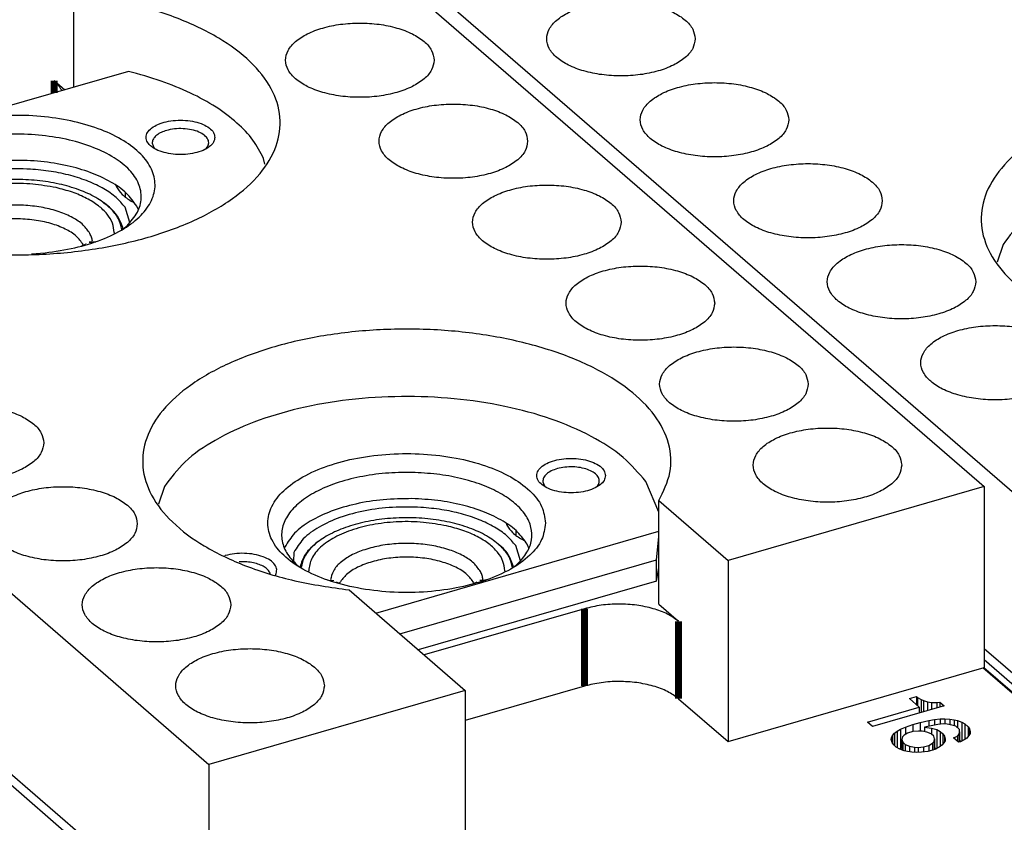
# Model space of a CAD drawing. Header units: inches. Extents: x -28 to 813, y -36 to 558.
# Tile 10 of 93: x 222 to 257, y 281 to 310. Entities that reach past the tile are written whole.
import ezdxf

# ---------------------------------------------------------------- set-up
doc = ezdxf.new("R2010")
doc.units = ezdxf.units.IN

# ---------------------------------------------------------------- blocks, each defined once
blk = doc.blocks.new('N2605-21206_body__14', base_point=(160.35, 255.495))
at = {"color": 7, "linetype": 'Continuous'}
for p, q in [((232.853, 272.649), (165.053, 331.366)), ((262.861, 281.528), (256.686, 286.876)), ((263.078, 281.374), (256.715, 286.884)), ((254.016, 285.762), (254.276, 285.837)), ((254.372, 285.454), (254.016, 285.762)), ((254.276, 285.837), (254.313, 285.805)), ((254.276, 285.837), (254.276, 285.537)), ((254.313, 285.805), (254.439, 285.733)), ((254.313, 285.805), (254.313, 285.505)), ((254.439, 285.733), (254.528, 285.694)), ((254.439, 285.733), (254.439, 285.257)), ((254.528, 285.694), (254.668, 285.648)), ((254.528, 285.694), (254.528, 285.282)), ((254.668, 285.648), (254.822, 285.627)), ((254.668, 285.648), (254.668, 285.323)), ((252.489, 284.91), (254.372, 285.454)), ((255.274, 285.498), (252.676, 284.748)), ((254.372, 285.454), (254.372, 285.237)), ((254.822, 285.627), (255.008, 285.616)), ((254.822, 285.627), (254.822, 285.367)), ((255.008, 285.616), (255.124, 285.628)), ((255.008, 285.616), (255.008, 285.421)), ((255.124, 285.628), (255.274, 285.498)), ((255.124, 285.628), (255.124, 285.454)), ((254.405, 284.9), (254.716, 284.969)), ((254.716, 284.969), (254.93, 285.009)), ((254.716, 284.969), (254.716, 284.76)), ((254.93, 285.009), (255.129, 285.023)), ((254.93, 285.009), (254.93, 284.803)), ((255.129, 285.023), (255.297, 285.028)), ((255.129, 285.023), (255.129, 284.833)), ((255.297, 285.028), (255.483, 285.017)), ((255.297, 285.028), (255.297, 284.84)), ((255.483, 285.017), (255.483, 284.817)), ((255.483, 285.017), (255.637, 284.996)), ((255.637, 284.996), (255.637, 284.775)), ((255.637, 284.996), (255.758, 284.966)), ((255.758, 284.966), (255.758, 284.704)), ((255.758, 284.966), (255.917, 284.904)), ((252.676, 284.748), (252.489, 284.91)), ((253.478, 284.503), (253.571, 284.573)), ((253.571, 284.573), (253.696, 284.652)), ((253.571, 284.573), (253.571, 283.983)), ((253.696, 284.652), (253.872, 284.725)), ((253.696, 284.652), (253.696, 283.96)), ((253.872, 284.725), (254.145, 284.825)), ((253.872, 284.725), (253.872, 284.46)), ((254.145, 284.825), (254.405, 284.9)), ((254.145, 284.825), (254.145, 284.565)), ((254.343, 284.579), (254.145, 284.565)), ((254.478, 284.575), (254.343, 284.579)), ((254.405, 284.9), (254.405, 284.577)), ((254.65, 284.538), (254.478, 284.575)), ((255.052, 284.827), (254.56, 284.729)), ((254.56, 284.729), (254.56, 284.557)), ((254.56, 284.729), (254.816, 284.694)), ((254.816, 284.694), (255.007, 284.641)), ((254.816, 284.694), (254.816, 284.469)), ((255.007, 284.641), (255.007, 283.949)), ((255.007, 284.641), (255.134, 284.57)), ((255.252, 284.842), (255.052, 284.827)), ((255.134, 284.57), (255.227, 284.488)), ((255.134, 284.57), (255.134, 284.022)), ((255.387, 284.838), (255.252, 284.842)), ((255.559, 284.801), (255.387, 284.838)), ((255.699, 284.755), (255.559, 284.801)), ((255.831, 284.641), (255.699, 284.755)), ((255.841, 284.557), (255.831, 284.641)), ((255.917, 284.904), (255.917, 284.218)), ((255.917, 284.904), (256.024, 284.848)), ((256.024, 284.848), (256.024, 284.27)), ((256.024, 284.848), (256.155, 284.735)), ((256.155, 284.735), (256.155, 284.391)), ((256.155, 284.735), (256.198, 284.66)), ((256.198, 284.66), (256.198, 284.455)), ((256.198, 284.66), (256.227, 284.56)), ((253.355, 284.273), (253.363, 284.34)), ((253.383, 284.173), (253.355, 284.273)), ((253.363, 284.34), (253.405, 284.417)), ((253.363, 284.34), (253.363, 284.242)), ((253.405, 284.417), (253.478, 284.503)), ((253.405, 284.417), (253.405, 284.141)), ((253.478, 284.503), (253.478, 284.053)), ((253.763, 284.369), (253.741, 284.276)), ((253.741, 284.276), (253.741, 283.899)), ((253.741, 284.276), (253.77, 284.176)), ((253.823, 284.429), (253.763, 284.369)), ((253.948, 284.509), (253.823, 284.429)), ((254.145, 284.565), (253.948, 284.509)), ((254.809, 284.476), (254.65, 284.538)), ((254.903, 284.395), (254.809, 284.476)), ((254.931, 284.295), (254.903, 284.395)), ((254.909, 284.202), (254.931, 284.295)), ((254.931, 284.295), (254.931, 283.905)), ((255.227, 284.488), (255.289, 284.398)), ((255.227, 284.488), (255.227, 284.106)), ((255.309, 284.23), (255.267, 284.154)), ((255.289, 284.398), (255.317, 284.298)), ((255.289, 284.398), (255.289, 284.193)), ((255.317, 284.298), (255.309, 284.23)), ((255.615, 284.34), (255.758, 284.403)), ((255.802, 284.178), (255.615, 284.34)), ((255.758, 284.403), (255.818, 284.464)), ((255.758, 284.403), (255.758, 284.216)), ((255.818, 284.464), (255.841, 284.557)), ((255.818, 284.464), (255.818, 284.183)), ((255.841, 284.557), (255.841, 284.189)), ((255.841, 284.241), (255.908, 284.215)), ((256.011, 284.26), (255.867, 284.197)), ((256.103, 284.33), (256.011, 284.26)), ((256.177, 284.416), (256.103, 284.33)), ((256.218, 284.493), (256.177, 284.416)), ((256.227, 284.56), (256.218, 284.493)), ((253.445, 284.082), (253.383, 284.173)), ((253.539, 284.001), (253.445, 284.082)), ((253.665, 283.929), (253.539, 284.001)), ((253.656, 283.934), (253.696, 283.96)), ((253.823, 283.867), (253.665, 283.929)), ((253.696, 283.96), (253.741, 283.978)), ((253.77, 284.176), (253.863, 284.095)), ((253.77, 284.176), (253.77, 283.888)), ((253.945, 283.837), (253.823, 283.867)), ((253.863, 284.095), (254.022, 284.032)), ((253.863, 284.095), (253.863, 283.857)), ((254.022, 284.032), (254.194, 283.995)), ((254.022, 284.032), (254.022, 283.826)), ((254.194, 283.995), (254.329, 283.991)), ((254.194, 283.995), (254.194, 283.81)), ((254.329, 283.991), (254.529, 284.005)), ((254.329, 283.991), (254.329, 283.806)), ((254.529, 284.005), (254.724, 284.062)), ((254.529, 284.005), (254.529, 283.818)), ((254.944, 283.909), (254.684, 283.834)), ((254.724, 284.062), (254.849, 284.141)), ((254.724, 284.062), (254.724, 283.845)), ((254.849, 284.141), (254.909, 284.202)), ((254.849, 284.141), (254.849, 283.881)), ((254.909, 284.202), (254.909, 283.898)), ((254.931, 283.97), (255.007, 283.949)), ((255.101, 283.997), (254.944, 283.909)), ((255.007, 283.949), (255.011, 283.946)), ((255.194, 284.067), (255.101, 283.997)), ((255.267, 284.154), (255.194, 284.067)), ((255.867, 284.197), (255.802, 284.178)), ((254.098, 283.816), (253.945, 283.837)), ((254.284, 283.805), (254.098, 283.816)), ((254.452, 283.81), (254.284, 283.805)), ((254.684, 283.834), (254.452, 283.81))]:
    blk.add_line(p, q, dxfattribs=at)
blk = doc.blocks.new('N2605-21206__15', base_point=(160.35, 255.495))
blk.add_blockref('N2605-21206_body__14', (160.35, 255.495))
blk = doc.blocks.new('N2605-23205_2__18', base_point=(226.715, 287.533))
at = {"color": 7, "linetype": 'Continuous'}
for p, q in [((244.902, 292.545), (244.429, 293.658)), ((226.933, 293.475), (226.715, 292.832)), ((240.778, 293.469), (240.803, 293.446)), ((242.63, 293.446), (242.664, 293.481)), ((234.611, 288.875), (244.902, 291.846)), ((239.716, 291.693), (239.716, 291.862)), ((240.183, 291.23), (240.123, 291.372)), ((244.825, 290.813), (244.902, 291.64)), ((231.311, 291.279), (231.298, 291.242)), ((229.14, 290.962), (229.111, 290.952)), ((229.678, 290.736), (229.646, 290.734)), ((235.486, 288.117), (244.825, 290.813)), ((239.637, 290.547), (239.773, 290.658)), ((244.825, 290.034), (244.825, 290.813)), ((230.776, 290.301), (230.77, 290.325)), ((231.8, 290.575), (231.821, 290.559)), ((244.825, 290.034), (244.902, 290.518)), ((230.968, 290.255), (230.978, 290.27)), ((244.825, 290.034), (236.161, 287.533))]:
    blk.add_line(p, q, dxfattribs=at)
for points, knots in [([(244.429, 293.658), (244.169, 293.963), (243.606, 294.622), (242.403, 295.358), (240.954, 295.978), (239.275, 296.428), (237.449, 296.699), (235.55, 296.777), (233.658, 296.66), (231.857, 296.351), (230.216, 295.867), (228.818, 295.218), (227.675, 294.456), (227.167, 293.785), (226.933, 293.475)], [0, 0, 0, 0, 1.194878, 2.587326, 4.173075, 5.921003, 7.783096, 9.701362, 11.613324, 13.456998, 15.175919, 16.724827, 18.077038, 19.235243, 19.235243, 19.235243, 19.235243]), ([(240.79, 292.145), (240.758, 292.354), (240.689, 292.801), (240.196, 293.379), (239.495, 293.871), (238.58, 294.262), (237.511, 294.536), (236.342, 294.677), (235.139, 294.677), (233.97, 294.536), (232.9, 294.262), (231.987, 293.871), (231.279, 293.379), (230.809, 292.801), (230.635, 292.145), (230.809, 291.49), (231.279, 290.912), (231.987, 290.42), (232.9, 290.029), (233.97, 289.755), (235.139, 289.614), (236.342, 289.614), (237.511, 289.755), (238.58, 290.029), (239.495, 290.42), (240.196, 290.912), (240.689, 291.49), (240.758, 291.937), (240.79, 292.145)], [0, 0, 0, 0, 0.621835, 1.33619, 2.190142, 3.186793, 4.301265, 5.492251, 6.709672, 7.900659, 9.01513, 10.011781, 10.865732, 11.580088, 12.201923, 12.823758, 13.538113, 14.392065, 15.388716, 16.503187, 17.694174, 18.911595, 20.102581, 21.217053, 22.213704, 23.067656, 23.782011, 24.403846, 24.403846, 24.403846, 24.403846]), ([(242.966, 293.87), (242.954, 293.932), (242.929, 294.066), (242.759, 294.228), (242.525, 294.358), (242.227, 294.45), (241.891, 294.498), (241.541, 294.498), (241.205, 294.45), (240.908, 294.358), (240.671, 294.228), (240.509, 294.066), (240.446, 293.87), (240.509, 293.675), (240.671, 293.513), (240.908, 293.383), (241.205, 293.291), (241.541, 293.243), (241.891, 293.243), (242.227, 293.291), (242.525, 293.383), (242.759, 293.513), (242.929, 293.675), (242.954, 293.809), (242.966, 293.87)], [0, 0, 0, 0, 0.183218, 0.402375, 0.671372, 0.985752, 1.330787, 1.686574, 2.031608, 2.345988, 2.614985, 2.834142, 3.01736, 3.200578, 3.419735, 3.688733, 4.003113, 4.348147, 4.703934, 5.048969, 5.363348, 5.632346, 5.851502, 6.034721, 6.034721, 6.034721, 6.034721]), ([(235.931, 293.985), (235.608, 293.982), (234.97, 293.976), (234.045, 293.841), (233.195, 293.619), (232.456, 293.311), (231.859, 292.932), (231.429, 292.493), (231.189, 291.999), (231.178, 291.477), (231.393, 290.974), (231.658, 290.714), (231.8, 290.575)], [0, 0, 0, 0, 0.968628, 1.910883, 2.796086, 3.598712, 4.302113, 4.903897, 5.423674, 5.908834, 6.422678, 7.015115, 7.015115, 7.015115, 7.015115]), ([(239.773, 290.658), (239.896, 290.793), (240.128, 291.045), (240.306, 291.52), (240.286, 292.007), (240.064, 292.47), (239.673, 292.887), (239.13, 293.252), (238.458, 293.556), (237.68, 293.786), (236.826, 293.941), (236.233, 293.97), (235.931, 293.985)], [0, 0, 0, 0, 0.543236, 1.021361, 1.478306, 1.967031, 2.527359, 3.177099, 3.916135, 4.732358, 5.605942, 6.512305, 6.512305, 6.512305, 6.512305]), ([(242.664, 293.481), (242.694, 293.525), (242.751, 293.611), (242.736, 293.776), (242.634, 293.918), (242.467, 294.034), (242.245, 294.122), (241.985, 294.177), (241.704, 294.195), (241.424, 294.174), (241.166, 294.116), (240.948, 294.025), (240.786, 293.907), (240.69, 293.763), (240.685, 293.597), (240.746, 293.513), (240.778, 293.469)], [0, 0, 0, 0, 0.156488, 0.30067, 0.464016, 0.664878, 0.90478, 1.17493, 1.461039, 1.746411, 2.014459, 2.251229, 2.448595, 2.609285, 2.753248, 2.912127, 2.912127, 2.912127, 2.912127]), ([(235.931, 293.033), (235.583, 293.029), (234.897, 293.021), (233.909, 292.862), (233.012, 292.606), (232.26, 292.251), (231.658, 291.828), (231.42, 291.452), (231.311, 291.279)], [0, 0, 0, 0, 1.043825, 2.054074, 2.992888, 3.830096, 4.549039, 5.155373, 5.155373, 5.155373, 5.155373]), ([(240.123, 291.372), (240.013, 291.526), (239.776, 291.861), (239.226, 292.244), (238.548, 292.572), (237.746, 292.819), (236.862, 292.986), (236.245, 293.017), (235.931, 293.033)], [0, 0, 0, 0, 0.564052, 1.222845, 1.979546, 2.822135, 3.728964, 4.672527, 4.672527, 4.672527, 4.672527]), ([(230.978, 290.27), (230.997, 290.33), (231.037, 290.454), (230.945, 290.652), (230.764, 290.81), (230.506, 290.934), (230.19, 291.018), (229.84, 291.052), (229.482, 291.041), (229.252, 290.988), (229.14, 290.962)], [0, 0, 0, 0, 0.184566, 0.376526, 0.610817, 0.897532, 1.228771, 1.586961, 1.949973, 2.294935, 2.294935, 2.294935, 2.294935]), ([(230.77, 290.325), (230.747, 290.366), (230.695, 290.457), (230.554, 290.559), (230.376, 290.644), (230.161, 290.703), (229.924, 290.738), (229.761, 290.737), (229.678, 290.736)], [0, 0, 0, 0, 0.14145, 0.310645, 0.509644, 0.734093, 0.975857, 1.224737, 1.224737, 1.224737, 1.224737])]:
    blk.add_open_spline(points, degree=3, knots=knots, dxfattribs=at)
blk = doc.blocks.new('N2605-23205__24', base_point=(212.753, 301.921))
at = {"color": 7, "linetype": 'Continuous'}
for p, q in [((225.622, 308.566), (212.753, 304.851)), ((226.55, 305.802), (226.601, 305.744)), ((230.583, 305.191), (230.539, 305.399)), ((225.516, 303.99), (225.516, 304.159)), ((217.111, 303.577), (217.098, 303.539)), ((225.983, 303.528), (225.923, 303.669)), ((215.02, 303.281), (214.912, 303.249)), ((215.552, 303.036), (215.446, 303.031)), ((217.6, 302.873), (217.621, 302.857)), ((225.437, 302.844), (225.573, 302.956)), ((216.577, 302.598), (216.553, 302.659)), ((216.767, 302.553), (216.797, 302.612)), ((220.698, 301.953), (221.311, 301.921)), ((222.102, 301.937), (222.59, 301.973))]:
    blk.add_line(p, q, dxfattribs=at)
for points, knots in [([(230.539, 305.399), (230.42, 305.627), (230.167, 306.108), (229.558, 306.729), (228.791, 307.304), (227.859, 307.809), (226.791, 308.246), (226.02, 308.457), (225.622, 308.566)], [0, 0, 0, 0, 0.768013, 1.623023, 2.578863, 3.637746, 4.79327, 6.032806, 6.032806, 6.032806, 6.032806]), ([(222.59, 301.973), (222.954, 302.024), (223.655, 302.122), (224.625, 302.418), (225.445, 302.808), (226.076, 303.285), (226.49, 303.835), (226.639, 304.447), (226.485, 305.059), (226.069, 305.608), (225.435, 306.084), (224.613, 306.474), (223.64, 306.763), (222.564, 306.937), (221.436, 306.989), (220.313, 306.914), (219.252, 306.718), (218.304, 306.409), (217.514, 306.002), (216.918, 305.513), (216.545, 304.95), (216.447, 304.332), (216.649, 303.728), (217.105, 303.191), (217.773, 302.729), (218.624, 302.357), (219.617, 302.08), (220.33, 301.997), (220.698, 301.953)], [0, 0, 0, 0, 1.1006, 2.121236, 3.03057, 3.811896, 4.472465, 5.055437, 5.639016, 6.301082, 7.084231, 7.995292, 9.017298, 10.118754, 11.259774, 12.396727, 13.486357, 14.489949, 15.378154, 16.137573, 16.780748, 17.357686, 17.949854, 18.630645, 19.435887, 20.367526, 21.405577, 22.516741, 22.516741, 22.516741, 22.516741]), ([(228.766, 306.168), (228.754, 306.229), (228.729, 306.364), (228.559, 306.526), (228.325, 306.655), (228.027, 306.747), (227.691, 306.795), (227.341, 306.795), (227.005, 306.747), (226.708, 306.655), (226.471, 306.526), (226.309, 306.364), (226.246, 306.168), (226.309, 305.972), (226.471, 305.81), (226.708, 305.681), (227.005, 305.589), (227.341, 305.541), (227.691, 305.541), (228.027, 305.589), (228.325, 305.681), (228.559, 305.81), (228.729, 305.972), (228.754, 306.107), (228.766, 306.168)], [0, 0, 0, 0, 0.183218, 0.402375, 0.671372, 0.985752, 1.330787, 1.686574, 2.031608, 2.345988, 2.614985, 2.834142, 3.01736, 3.200578, 3.419735, 3.688733, 4.003113, 4.348147, 4.703934, 5.048969, 5.363348, 5.632346, 5.851502, 6.034721, 6.034721, 6.034721, 6.034721]), ([(227.07, 306.434), (226.999, 306.415), (226.866, 306.377), (226.694, 306.288), (226.567, 306.18), (226.493, 306.055), (226.484, 305.917), (226.528, 305.841), (226.55, 305.802)], [0, 0, 0, 0, 0.219918, 0.4131467, 0.5763633, 0.713327, 0.8379398, 0.970977, 0.970977, 0.970977, 0.970977]), ([(228.433, 305.744), (228.472, 305.792), (228.546, 305.881), (228.543, 306.068), (228.427, 306.225), (228.235, 306.349), (227.982, 306.439), (227.687, 306.486), (227.375, 306.491), (227.17, 306.453), (227.07, 306.434)], [0, 0, 0, 0, 0.178953, 0.337452, 0.517147, 0.742653, 1.014459, 1.319036, 1.636002, 1.942763, 1.942763, 1.942763, 1.942763]), ([(225.573, 302.956), (225.712, 303.109), (225.973, 303.397), (226.133, 303.959), (226.019, 304.521), (225.654, 305.029), (225.086, 305.467), (224.343, 305.827), (223.458, 306.095), (222.476, 306.256), (221.446, 306.304), (220.421, 306.235), (219.453, 306.054), (218.591, 305.768), (217.878, 305.393), (217.345, 304.942), (217.021, 304.422), (216.957, 303.855), (217.166, 303.302), (217.448, 303.023), (217.6, 302.873)], [0, 0, 0, 0, 0.615521, 1.152741, 1.682605, 2.280064, 2.988101, 3.814975, 4.745634, 5.750865, 6.793312, 7.831991, 8.826274, 9.739922, 10.54578, 11.232235, 11.81306, 12.338168, 12.885176, 13.519916, 13.519916, 13.519916, 13.519916]), ([(225.923, 303.669), (225.806, 303.831), (225.553, 304.184), (224.961, 304.58), (224.233, 304.915), (223.374, 305.159), (222.431, 305.307), (221.446, 305.35), (220.466, 305.287), (219.536, 305.119), (218.698, 304.858), (217.997, 304.509), (217.437, 304.099), (217.213, 303.741), (217.111, 303.577)], [0, 0, 0, 0, 0.594417, 1.293857, 2.100462, 2.998677, 3.962022, 4.957641, 5.949823, 6.903157, 7.785709, 8.572677, 9.251268, 9.828008, 9.828008, 9.828008, 9.828008]), ([(216.797, 302.612), (216.807, 302.67), (216.828, 302.79), (216.727, 302.969), (216.552, 303.114), (216.307, 303.23), (216.012, 303.31), (215.685, 303.347), (215.348, 303.344), (215.128, 303.301), (215.02, 303.281)], [0, 0, 0, 0, 0.170986, 0.355639, 0.579925, 0.850315, 1.159896, 1.494316, 1.835513, 2.164508, 2.164508, 2.164508, 2.164508]), ([(216.553, 302.659), (216.527, 302.695), (216.471, 302.775), (216.339, 302.864), (216.177, 302.94), (215.985, 302.995), (215.773, 303.03), (215.627, 303.034), (215.552, 303.036)], [0, 0, 0, 0, 0.133002, 0.289433, 0.469894, 0.671003, 0.886913, 1.11033, 1.11033, 1.11033, 1.11033])]:
    blk.add_open_spline(points, degree=3, knots=knots, dxfattribs=at)
blk = doc.blocks.new('N2605-44106__25', base_point=(200.551, 276.791))
at = {"color": 7, "linetype": 'Continuous'}
for p, q in [((228.729, 317.719), (256.729, 293.47)), ((223.637, 307.993), (223.637, 311.379)), ((222.92, 308.233), (223.307, 307.897)), ((223.2, 307.866), (223.196, 307.878)), ((200.551, 307.622), (228.551, 283.373)), ((225.156, 304.438), (225.184, 304.37)), ((224.748, 303.777), (224.717, 303.797)), ((225.674, 303.07), (225.502, 303.625)), ((225.724, 303.854), (225.833, 303.798)), ((225.423, 302.835), (225.414, 302.893)), ((200.551, 301.04), (228.551, 276.791)), ((256.729, 293.47), (247.42, 290.783)), ((256.729, 293.47), (256.729, 286.888)), ((244.902, 292.963), (247.42, 290.783)), ((244.902, 289.196), (244.902, 292.963)), ((239.356, 292.14), (239.384, 292.072)), ((232.539, 291.482), (232.489, 291.447)), ((238.948, 291.48), (238.917, 291.5)), ((239.924, 291.557), (240.033, 291.5)), ((231.638, 291.079), (231.618, 290.758)), ((239.874, 290.772), (239.702, 291.328)), ((247.42, 290.783), (247.42, 284.201)), ((231.856, 290.542), (231.855, 290.539)), ((239.623, 290.538), (239.614, 290.595)), ((233.644, 289.713), (237.861, 286.06)), ((242.204, 289.032), (236.374, 287.349)), ((244.902, 289.196), (245.62, 288.574)), ((247.42, 284.201), (256.729, 286.888)), ((237.861, 286.06), (228.551, 283.373)), ((242.204, 286.217), (237.861, 284.963)), ((237.861, 286.06), (237.861, 279.479)), ((245.62, 285.76), (247.42, 284.201)), ((228.551, 283.373), (228.551, 276.791))]:
    blk.add_line(p, q, dxfattribs=at)
at = {"color": 3, "linetype": 'Continuous', "const_width": 0.25}
for points in [[(222.92, 307.786), (222.92, 308.233)], [(242.204, 289.032), (242.204, 286.217)], [(245.62, 288.574), (245.62, 285.76)]]:
    blk.add_lwpolyline(points, dxfattribs=at)
at = {"color": 7, "linetype": 'Continuous'}
for points, knots in [([(212.379, 308.129), (212.212, 307.796), (211.885, 307.147), (211.959, 306.007), (212.509, 304.955), (213.478, 304.02), (214.804, 303.223), (216.433, 302.587), (218.294, 302.138), (220.305, 301.897), (222.372, 301.875), (224.401, 302.074), (226.299, 302.483), (227.98, 303.085), (229.37, 303.853), (230.411, 304.762), (231.053, 305.794), (231.214, 306.917), (230.854, 308.014), (230.048, 308.999), (228.864, 309.856), (227.352, 310.56), (225.578, 311.1), (224.299, 311.284), (223.637, 311.379)], [0, 0, 0, 0, 1.101153, 2.146265, 3.276588, 4.59339, 6.134789, 7.89074, 9.820504, 11.864503, 13.952631, 16.011009, 17.968283, 19.762231, 21.347634, 22.707244, 23.868164, 24.919255, 25.998678, 27.230556, 28.67831, 30.349337, 32.213818, 34.218788, 34.218788, 34.218788, 34.218788]), ([(236.735, 308.974), (236.715, 309.095), (236.67, 309.357), (236.361, 309.686), (235.928, 309.958), (235.368, 310.165), (234.725, 310.295), (234.035, 310.339), (233.346, 310.295), (232.702, 310.165), (232.144, 309.958), (231.706, 309.686), (231.412, 309.357), (231.3, 308.974), (231.412, 308.59), (231.706, 308.262), (232.144, 307.989), (232.702, 307.783), (233.346, 307.653), (234.035, 307.609), (234.725, 307.653), (235.368, 307.783), (235.928, 307.989), (236.361, 308.262), (236.67, 308.59), (236.715, 308.853), (236.735, 308.974)], [0, 0, 0, 0, 0.361315, 0.784122, 1.296258, 1.895189, 2.560197, 3.260521, 3.960845, 4.625852, 5.224784, 5.736919, 6.159727, 6.521042, 6.882357, 7.305164, 7.8173, 8.416231, 9.081239, 9.781563, 10.481886, 11.146894, 11.745825, 12.257961, 12.680769, 13.042084, 13.042084, 13.042084, 13.042084]), ([(223.196, 307.878), (223.162, 307.941), (223.09, 308.075), (222.978, 308.178), (222.92, 308.233)], [0, 0, 0, 0, 0.2137991, 0.4525039, 0.4525039, 0.4525039, 0.4525039]), ([(240.135, 306.029), (240.115, 306.15), (240.07, 306.413), (239.761, 306.741), (239.328, 307.014), (238.768, 307.22), (238.125, 307.35), (237.435, 307.394), (236.746, 307.35), (236.102, 307.22), (235.544, 307.014), (235.106, 306.741), (234.812, 306.413), (234.7, 306.029), (234.812, 305.646), (235.106, 305.317), (235.544, 305.045), (236.102, 304.838), (236.746, 304.708), (237.435, 304.664), (238.125, 304.708), (238.768, 304.838), (239.328, 305.045), (239.761, 305.317), (240.07, 305.646), (240.115, 305.908), (240.135, 306.029)], [0, 0, 0, 0, 0.361315, 0.784122, 1.296258, 1.895189, 2.560197, 3.260521, 3.960845, 4.625852, 5.224784, 5.736919, 6.159727, 6.521042, 6.882357, 7.305164, 7.8173, 8.416231, 9.081239, 9.781563, 10.481886, 11.146894, 11.745825, 12.257961, 12.680769, 13.042084, 13.042084, 13.042084, 13.042084]), ([(222.057, 305.012), (221.712, 305.021), (221.031, 305.038), (220.042, 304.91), (219.137, 304.677), (218.379, 304.336), (217.773, 303.923), (217.542, 303.548), (217.438, 303.377)], [0, 0, 0, 0, 1.032262, 2.041231, 2.982875, 3.821235, 4.535534, 5.131074, 5.131074, 5.131074, 5.131074]), ([(225.502, 303.625), (225.398, 303.748), (225.177, 304.011), (224.715, 304.318), (224.16, 304.585), (223.515, 304.793), (222.805, 304.945), (222.31, 304.989), (222.057, 305.012)], [0, 0, 0, 0, 0.478415, 1.026663, 1.645033, 2.325657, 3.055219, 3.816856, 3.816856, 3.816856, 3.816856]), ([(225.184, 304.37), (225.247, 304.273), (225.387, 304.06), (225.605, 303.927), (225.724, 303.854)], [0, 0, 0, 0, 0.3433662, 0.7547583, 0.7547583, 0.7547583, 0.7547583]), ([(243.535, 303.085), (243.515, 303.206), (243.47, 303.468), (243.161, 303.797), (242.728, 304.069), (242.168, 304.276), (241.525, 304.406), (240.835, 304.45), (240.146, 304.406), (239.502, 304.276), (238.944, 304.069), (238.506, 303.797), (238.212, 303.468), (238.1, 303.085), (238.212, 302.701), (238.506, 302.373), (238.944, 302.1), (239.502, 301.894), (240.146, 301.764), (240.835, 301.72), (241.525, 301.764), (242.168, 301.894), (242.728, 302.1), (243.161, 302.373), (243.47, 302.701), (243.515, 302.964), (243.535, 303.085)], [0, 0, 0, 0, 0.361315, 0.784122, 1.296258, 1.895189, 2.560197, 3.260521, 3.960845, 4.625852, 5.224784, 5.736919, 6.159727, 6.521042, 6.882357, 7.305164, 7.8173, 8.416231, 9.081239, 9.781563, 10.481886, 11.146894, 11.745825, 12.257961, 12.680769, 13.042084, 13.042084, 13.042084, 13.042084]), ([(225.414, 302.893), (225.351, 303.055), (225.212, 303.41), (224.911, 303.648), (224.748, 303.777)], [0, 0, 0, 0, 0.514337, 1.125356, 1.125356, 1.125356, 1.125356]), ([(246.935, 300.14), (246.915, 300.261), (246.87, 300.524), (246.561, 300.852), (246.128, 301.125), (245.568, 301.331), (244.925, 301.461), (244.235, 301.505), (243.546, 301.461), (242.902, 301.331), (242.344, 301.125), (241.906, 300.852), (241.612, 300.524), (241.5, 300.14), (241.612, 299.757), (241.906, 299.428), (242.344, 299.156), (242.902, 298.949), (243.546, 298.82), (244.235, 298.775), (244.925, 298.82), (245.568, 298.949), (246.128, 299.156), (246.561, 299.428), (246.87, 299.757), (246.915, 300.019), (246.935, 300.14)], [0, 0, 0, 0, 0.361315, 0.784122, 1.296258, 1.895189, 2.560197, 3.260521, 3.960845, 4.625852, 5.224784, 5.736919, 6.159727, 6.521042, 6.882357, 7.305164, 7.8173, 8.416231, 9.081239, 9.781563, 10.481886, 11.146894, 11.745825, 12.257961, 12.680769, 13.042084, 13.042084, 13.042084, 13.042084]), ([(244.902, 292.963), (245.069, 293.296), (245.395, 293.945), (245.322, 295.085), (244.772, 296.137), (243.803, 297.071), (242.477, 297.869), (240.848, 298.505), (238.986, 298.954), (236.976, 299.195), (234.908, 299.216), (232.879, 299.018), (230.982, 298.609), (229.301, 298.007), (227.911, 297.239), (226.869, 296.33), (226.227, 295.298), (226.067, 294.175), (226.427, 293.078), (227.233, 292.093), (228.417, 291.236), (229.929, 290.532), (231.703, 289.992), (232.981, 289.808), (233.644, 289.713)], [0, 0, 0, 0, 1.101153, 2.146265, 3.276588, 4.59339, 6.134789, 7.89074, 9.820504, 11.864503, 13.952631, 16.011009, 17.968283, 19.762231, 21.347634, 22.707244, 23.868164, 24.919255, 25.998678, 27.230556, 28.67831, 30.349337, 32.213818, 34.218788, 34.218788, 34.218788, 34.218788]), ([(250.335, 297.196), (250.315, 297.317), (250.27, 297.579), (249.961, 297.908), (249.528, 298.18), (248.968, 298.387), (248.325, 298.517), (247.635, 298.561), (246.946, 298.517), (246.302, 298.387), (245.744, 298.18), (245.306, 297.908), (245.012, 297.579), (244.9, 297.196), (245.012, 296.812), (245.306, 296.484), (245.744, 296.211), (246.302, 296.005), (246.946, 295.875), (247.635, 295.831), (248.325, 295.875), (248.968, 296.005), (249.528, 296.211), (249.961, 296.484), (250.27, 296.812), (250.315, 297.075), (250.335, 297.196)], [0, 0, 0, 0, 0.361315, 0.784122, 1.296258, 1.895189, 2.560197, 3.260521, 3.960845, 4.625852, 5.224784, 5.736919, 6.159727, 6.521042, 6.882357, 7.305164, 7.8173, 8.416231, 9.081239, 9.781563, 10.481886, 11.146894, 11.745825, 12.257961, 12.680769, 13.042084, 13.042084, 13.042084, 13.042084]), ([(222.545, 295.063), (222.525, 295.184), (222.48, 295.446), (222.171, 295.775), (221.738, 296.047), (221.178, 296.254), (220.535, 296.383), (219.845, 296.428), (219.156, 296.383), (218.512, 296.254), (217.954, 296.047), (217.516, 295.775), (217.222, 295.446), (217.11, 295.063), (217.222, 294.679), (217.516, 294.35), (217.954, 294.078), (218.512, 293.871), (219.156, 293.742), (219.845, 293.698), (220.535, 293.742), (221.178, 293.871), (221.738, 294.078), (222.171, 294.35), (222.48, 294.679), (222.525, 294.942), (222.545, 295.063)], [0, 0, 0, 0, 0.361315, 0.784122, 1.296258, 1.895189, 2.560197, 3.260521, 3.960845, 4.625852, 5.224784, 5.736919, 6.159727, 6.521042, 6.882357, 7.305164, 7.8173, 8.416231, 9.081239, 9.781563, 10.481886, 11.146894, 11.745825, 12.257961, 12.680769, 13.042084, 13.042084, 13.042084, 13.042084]), ([(253.735, 294.251), (253.715, 294.372), (253.67, 294.635), (253.361, 294.964), (252.928, 295.236), (252.368, 295.442), (251.725, 295.572), (251.035, 295.616), (250.346, 295.572), (249.702, 295.442), (249.144, 295.236), (248.706, 294.964), (248.412, 294.635), (248.3, 294.251), (248.412, 293.868), (248.706, 293.539), (249.144, 293.267), (249.702, 293.06), (250.346, 292.931), (251.035, 292.886), (251.725, 292.931), (252.368, 293.06), (252.928, 293.267), (253.361, 293.539), (253.67, 293.868), (253.715, 294.13), (253.735, 294.251)], [0, 0, 0, 0, 0.361315, 0.784122, 1.296258, 1.895189, 2.560197, 3.260521, 3.960845, 4.625852, 5.224784, 5.736919, 6.159727, 6.521042, 6.882357, 7.305164, 7.8173, 8.416231, 9.081239, 9.781563, 10.481886, 11.146894, 11.745825, 12.257961, 12.680769, 13.042084, 13.042084, 13.042084, 13.042084]), ([(225.945, 292.118), (225.925, 292.239), (225.88, 292.502), (225.571, 292.83), (225.138, 293.102), (224.578, 293.309), (223.935, 293.439), (223.245, 293.483), (222.556, 293.439), (221.912, 293.309), (221.354, 293.102), (220.916, 292.83), (220.622, 292.502), (220.51, 292.118), (220.622, 291.735), (220.916, 291.406), (221.354, 291.134), (221.912, 290.927), (222.556, 290.797), (223.245, 290.753), (223.935, 290.797), (224.578, 290.927), (225.138, 291.134), (225.571, 291.406), (225.88, 291.735), (225.925, 291.997), (225.945, 292.118)], [0, 0, 0, 0, 0.361315, 0.784122, 1.296258, 1.895189, 2.560197, 3.260521, 3.960845, 4.625852, 5.224784, 5.736919, 6.159727, 6.521042, 6.882357, 7.305164, 7.8173, 8.416231, 9.081239, 9.781563, 10.481886, 11.146894, 11.745825, 12.257961, 12.680769, 13.042084, 13.042084, 13.042084, 13.042084]), ([(236.257, 292.714), (235.912, 292.723), (235.231, 292.741), (234.242, 292.612), (233.337, 292.379), (232.579, 292.038), (231.973, 291.626), (231.742, 291.25), (231.638, 291.079)], [0, 0, 0, 0, 1.032262, 2.041232, 2.982877, 3.821237, 4.535536, 5.131076, 5.131076, 5.131076, 5.131076]), ([(239.702, 291.328), (239.598, 291.45), (239.377, 291.713), (238.915, 292.02), (238.36, 292.287), (237.715, 292.496), (237.005, 292.648), (236.51, 292.692), (236.257, 292.714)], [0, 0, 0, 0, 0.478415, 1.026663, 1.645033, 2.325657, 3.055219, 3.816856, 3.816856, 3.816856, 3.816856]), ([(239.384, 292.072), (239.447, 291.975), (239.587, 291.762), (239.805, 291.629), (239.924, 291.557)], [0, 0, 0, 0, 0.3433652, 0.7547561, 0.7547561, 0.7547561, 0.7547561]), ([(232.489, 291.447), (232.329, 291.314), (232.034, 291.07), (231.911, 290.708), (231.856, 290.542)], [0, 0, 0, 0, 0.609912, 1.124303, 1.124303, 1.124303, 1.124303]), ([(239.614, 290.595), (239.551, 290.757), (239.412, 291.113), (239.111, 291.351), (238.948, 291.48)], [0, 0, 0, 0, 0.514337, 1.125356, 1.125356, 1.125356, 1.125356]), ([(229.345, 289.174), (229.325, 289.295), (229.28, 289.557), (228.971, 289.886), (228.538, 290.158), (227.978, 290.365), (227.335, 290.494), (226.645, 290.539), (225.956, 290.494), (225.312, 290.365), (224.754, 290.158), (224.316, 289.886), (224.022, 289.557), (223.91, 289.174), (224.022, 288.79), (224.316, 288.461), (224.754, 288.189), (225.312, 287.982), (225.956, 287.853), (226.645, 287.809), (227.335, 287.853), (227.978, 287.982), (228.538, 288.189), (228.971, 288.461), (229.28, 288.79), (229.325, 289.053), (229.345, 289.174)], [0, 0, 0, 0, 0.361315, 0.784122, 1.296258, 1.895189, 2.560197, 3.260521, 3.960845, 4.625852, 5.224784, 5.736919, 6.159727, 6.521042, 6.882357, 7.305164, 7.8173, 8.416231, 9.081239, 9.781563, 10.481886, 11.146894, 11.745825, 12.257961, 12.680769, 13.042084, 13.042084, 13.042084, 13.042084]), ([(245.62, 288.574), (245.49, 288.667), (245.21, 288.867), (244.687, 289.05), (244.093, 289.173), (243.455, 289.212), (242.815, 289.177), (242.405, 289.079), (242.204, 289.032)], [0, 0, 0, 0, 0.4742, 1.028766, 1.644514, 2.292962, 2.941409, 3.557157, 3.557157, 3.557157, 3.557157]), ([(232.745, 286.229), (232.725, 286.35), (232.68, 286.613), (232.371, 286.941), (231.938, 287.213), (231.378, 287.42), (230.735, 287.55), (230.045, 287.594), (229.356, 287.55), (228.712, 287.42), (228.154, 287.213), (227.716, 286.941), (227.422, 286.613), (227.31, 286.229), (227.422, 285.846), (227.716, 285.517), (228.154, 285.245), (228.712, 285.038), (229.356, 284.908), (230.045, 284.864), (230.735, 284.908), (231.378, 285.038), (231.938, 285.245), (232.371, 285.517), (232.68, 285.846), (232.725, 286.108), (232.745, 286.229)], [0, 0, 0, 0, 0.361315, 0.784122, 1.296258, 1.895189, 2.560197, 3.260521, 3.960845, 4.625852, 5.224784, 5.736919, 6.159727, 6.521042, 6.882357, 7.305164, 7.8173, 8.416231, 9.081239, 9.781563, 10.481886, 11.146894, 11.745825, 12.257961, 12.680769, 13.042084, 13.042084, 13.042084, 13.042084]), ([(245.62, 285.76), (245.49, 285.852), (245.21, 286.053), (244.687, 286.236), (244.093, 286.359), (243.455, 286.397), (242.815, 286.362), (242.405, 286.265), (242.204, 286.217)], [0, 0, 0, 0, 0.4742, 1.028766, 1.644514, 2.292962, 2.941409, 3.557157, 3.557157, 3.557157, 3.557157])]:
    blk.add_open_spline(points, degree=3, knots=knots, dxfattribs=at)
blk = doc.blocks.new('N2605-21705__26', base_point=(217.696, 302.115))
at = {"color": 7, "linetype": 'Continuous'}
for p, q in [((217.979, 302.655), (217.976, 302.711)), ((225.105, 302.711), (225.102, 302.66))]:
    blk.add_line(p, q, dxfattribs=at)
at = {"color": 3, "linetype": 'Continuous', "const_width": 0.25}
for points in [[(218.768, 302.374), (218.766, 302.338)], [(224.314, 302.334), (224.312, 302.389)], [(219.101, 302.268), (219.088, 302.24)], [(223.992, 302.241), (223.979, 302.268)]]:
    blk.add_lwpolyline(points, dxfattribs=at)
at = {"color": 7, "linetype": 'Continuous'}
for points, knots in [([(224.971, 303.585), (224.822, 303.708), (224.501, 303.975), (223.891, 304.252), (223.183, 304.469), (222.398, 304.603), (221.574, 304.651), (220.748, 304.61), (219.958, 304.482), (219.242, 304.274), (218.628, 303.994), (218.151, 303.652), (217.806, 303.26), (217.731, 302.954), (217.696, 302.812)], [0, 0, 0, 0, 0.578023, 1.245917, 1.992085, 2.795463, 3.629383, 4.464498, 5.271357, 6.022977, 6.697724, 7.283059, 7.781102, 8.216183, 8.216183, 8.216183, 8.216183]), ([(222.99, 304.339), (222.709, 304.389), (222.137, 304.492), (221.264, 304.504), (220.409, 304.42), (219.621, 304.233), (218.942, 303.958), (218.421, 303.606), (218.053, 303.189), (218, 302.862), (217.976, 302.711)], [0, 0, 0, 0, 0.855779, 1.739258, 2.609868, 3.428466, 4.162125, 4.790118, 5.312929, 5.765105, 5.765105, 5.765105, 5.765105]), ([(225.105, 302.711), (225.091, 302.827), (225.062, 303.07), (224.845, 303.405), (224.522, 303.707), (224.091, 303.97), (223.573, 304.191), (223.19, 304.288), (222.99, 304.339)], [0, 0, 0, 0, 0.346291, 0.727002, 1.164432, 1.666799, 2.231719, 2.849707, 2.849707, 2.849707, 2.849707]), ([(225.385, 302.812), (225.353, 302.949), (225.285, 303.244), (225.08, 303.466), (224.971, 303.585)], [0, 0, 0, 0, 0.4169433, 0.890597, 0.890597, 0.890597, 0.890597])]:
    blk.add_open_spline(points, degree=3, knots=knots, dxfattribs=at)
at = {"color": 3, "linetype": 'Continuous'}
for points, knots in [([(224.221, 302.675), (224.145, 302.782), (223.98, 303.016), (223.582, 303.271), (223.092, 303.483), (222.515, 303.629), (221.887, 303.706), (221.239, 303.708), (220.608, 303.637), (220.028, 303.495), (219.526, 303.29), (219.135, 303.031), (218.852, 302.728), (218.794, 302.486), (218.768, 302.374)], [0, 0, 0, 0, 0.389118, 0.85243, 1.390576, 1.990395, 2.630549, 3.285269, 3.927319, 4.530736, 5.07376, 5.542506, 5.9364, 6.276025, 6.276025, 6.276025, 6.276025]), ([(223.979, 302.268), (223.901, 302.376), (223.728, 302.613), (223.306, 302.86), (222.788, 303.056), (222.185, 303.176), (221.54, 303.218), (220.896, 303.176), (220.293, 303.056), (219.775, 302.86), (219.353, 302.613), (219.18, 302.376), (219.101, 302.268)], [0, 0, 0, 0, 0.395401, 0.874338, 1.434447, 2.05635, 2.711281, 3.366214, 3.988121, 4.548235, 5.02718, 5.422587, 5.422587, 5.422587, 5.422587]), ([(224.312, 302.389), (224.304, 302.438), (224.288, 302.538), (224.243, 302.629), (224.221, 302.675)], [0, 0, 0, 0, 0.1475949, 0.3019586, 0.3019586, 0.3019586, 0.3019586])]:
    blk.add_open_spline(points, degree=3, knots=knots, dxfattribs=at)
blk = doc.blocks.new('N2605-21705_2__27', base_point=(231.896, 289.818))
at = {"color": 7, "linetype": 'Continuous'}
for p, q in [((232.179, 290.358), (232.176, 290.413)), ((239.305, 290.413), (239.302, 290.362))]:
    blk.add_line(p, q, dxfattribs=at)
at = {"color": 3, "linetype": 'Continuous', "const_width": 0.25}
for points in [[(232.968, 290.077), (232.966, 290.041)], [(233.301, 289.971), (233.288, 289.943)], [(238.192, 289.943), (238.179, 289.971)], [(238.514, 290.036), (238.512, 290.091)]]:
    blk.add_lwpolyline(points, dxfattribs=at)
at = {"color": 7, "linetype": 'Continuous'}
for points, knots in [([(239.171, 291.287), (239.022, 291.411), (238.701, 291.677), (238.091, 291.954), (237.383, 292.172), (236.598, 292.305), (235.774, 292.353), (234.948, 292.312), (234.158, 292.185), (233.442, 291.976), (232.828, 291.696), (232.351, 291.354), (232.006, 290.963), (231.931, 290.657), (231.896, 290.514)], [0, 0, 0, 0, 0.578023, 1.245918, 1.992086, 2.795464, 3.629384, 4.464497, 5.271356, 6.022975, 6.697721, 7.283055, 7.781098, 8.216178, 8.216178, 8.216178, 8.216178]), ([(237.19, 292.041), (236.909, 292.092), (236.337, 292.194), (235.464, 292.207), (234.609, 292.123), (233.821, 291.936), (233.142, 291.66), (232.621, 291.309), (232.253, 290.891), (232.2, 290.565), (232.176, 290.413)], [0, 0, 0, 0, 0.855779, 1.739259, 2.609869, 3.428468, 4.162127, 4.79012, 5.312931, 5.765107, 5.765107, 5.765107, 5.765107]), ([(239.305, 290.413), (239.291, 290.529), (239.262, 290.773), (239.045, 291.108), (238.722, 291.41), (238.291, 291.673), (237.773, 291.893), (237.39, 291.991), (237.19, 292.041)], [0, 0, 0, 0, 0.346291, 0.727001, 1.164432, 1.666798, 2.231718, 2.849706, 2.849706, 2.849706, 2.849706]), ([(239.585, 290.514), (239.553, 290.652), (239.485, 290.946), (239.28, 291.169), (239.171, 291.287)], [0, 0, 0, 0, 0.4169462, 0.8906038, 0.8906038, 0.8906038, 0.8906038])]:
    blk.add_open_spline(points, degree=3, knots=knots, dxfattribs=at)
at = {"color": 3, "linetype": 'Continuous'}
for points, knots in [([(238.421, 290.378), (238.345, 290.485), (238.18, 290.718), (237.782, 290.974), (237.292, 291.185), (236.715, 291.331), (236.087, 291.408), (235.439, 291.411), (234.808, 291.339), (234.228, 291.197), (233.726, 290.992), (233.335, 290.733), (233.052, 290.43), (232.994, 290.189), (232.968, 290.077)], [0, 0, 0, 0, 0.389118, 0.85243, 1.390576, 1.990395, 2.63055, 3.28527, 3.92732, 4.530737, 5.073762, 5.542508, 5.936402, 6.276027, 6.276027, 6.276027, 6.276027]), ([(238.179, 289.971), (238.101, 290.078), (237.928, 290.316), (237.506, 290.562), (236.988, 290.758), (236.385, 290.879), (235.74, 290.92), (235.096, 290.879), (234.493, 290.758), (233.975, 290.562), (233.553, 290.316), (233.38, 290.078), (233.301, 289.971)], [0, 0, 0, 0, 0.395401, 0.874338, 1.434447, 2.056351, 2.711282, 3.366215, 3.988122, 4.548237, 5.027182, 5.422589, 5.422589, 5.422589, 5.422589]), ([(238.512, 290.091), (238.504, 290.14), (238.488, 290.24), (238.443, 290.331), (238.421, 290.378)], [0, 0, 0, 0, 0.1475924, 0.3019533, 0.3019533, 0.3019533, 0.3019533])]:
    blk.add_open_spline(points, degree=3, knots=knots, dxfattribs=at)
blk = doc.blocks.new('N2605-64106__28', base_point=(200.551, 276.791))
for name, p in [('N2605-44106__25', (200.551, 276.791)), ('N2605-21705__26', (217.696, 302.115)), ('N2605-21705_2__27', (231.896, 289.818))]:
    blk.add_blockref(name, p)
blk = doc.blocks.new('N2605-61205_2', base_point=(160.35, 255.495))
for name, p in [('N2605-21206__15', (160.35, 255.495)), ('N2605-64106__28', (200.551, 276.791)), ('N2605-23205__24', (212.753, 301.921)), ('N2605-23205_2__18', (226.715, 287.533))]:
    blk.add_blockref(name, p)
blk = doc.blocks.new('N2605-21206_body__30', base_point=(200.804, 265.019))
at = {"color": 7, "linetype": 'Continuous'}
blk.add_line((263.337, 281.449), (256.729, 287.172), dxfattribs=at)
blk = doc.blocks.new('N2605-21206__31', base_point=(200.804, 265.019))
blk.add_blockref('N2605-21206_body__30', (200.804, 265.019))
blk = doc.blocks.new('N2605-44106__34', base_point=(231.036, 285.591))
at = {"color": 7, "linetype": 'Continuous'}
for p, q in [((231.036, 316.422), (259.036, 292.173)), ((256.729, 287.588), (259.036, 285.591))]:
    blk.add_line(p, q, dxfattribs=at)
for points, knots in [([(246.23, 309.752), (246.209, 309.872), (246.164, 310.135), (245.855, 310.464), (245.422, 310.736), (244.862, 310.943), (244.219, 311.072), (243.53, 311.116), (242.84, 311.072), (242.196, 310.943), (241.638, 310.736), (241.2, 310.464), (240.906, 310.135), (240.794, 309.752), (240.906, 309.368), (241.2, 309.039), (241.638, 308.767), (242.196, 308.56), (242.84, 308.431), (243.53, 308.387), (244.219, 308.431), (244.862, 308.56), (245.422, 308.767), (245.855, 309.039), (246.164, 309.368), (246.209, 309.631), (246.23, 309.752)], [0, 0, 0, 0, 0.361315, 0.784122, 1.296258, 1.895189, 2.560197, 3.260521, 3.960845, 4.625852, 5.224784, 5.736919, 6.159727, 6.521042, 6.882357, 7.305164, 7.8173, 8.416231, 9.081239, 9.781563, 10.481886, 11.146894, 11.745825, 12.257961, 12.680769, 13.042084, 13.042084, 13.042084, 13.042084]), ([(249.63, 306.807), (249.609, 306.928), (249.564, 307.191), (249.255, 307.519), (248.822, 307.791), (248.262, 307.998), (247.619, 308.128), (246.93, 308.172), (246.24, 308.128), (245.596, 307.998), (245.038, 307.791), (244.6, 307.519), (244.306, 307.191), (244.194, 306.807), (244.306, 306.423), (244.6, 306.095), (245.038, 305.823), (245.596, 305.616), (246.24, 305.486), (246.93, 305.442), (247.619, 305.486), (248.262, 305.616), (248.822, 305.823), (249.255, 306.095), (249.564, 306.423), (249.609, 306.686), (249.63, 306.807)], [0, 0, 0, 0, 0.361315, 0.784122, 1.296258, 1.895189, 2.560197, 3.260521, 3.960845, 4.625852, 5.224784, 5.736919, 6.159727, 6.521042, 6.882357, 7.305164, 7.8173, 8.416231, 9.081239, 9.781563, 10.481886, 11.146894, 11.745825, 12.257961, 12.680769, 13.042084, 13.042084, 13.042084, 13.042084]), ([(275.386, 301.763), (275.553, 302.096), (275.879, 302.745), (275.806, 303.885), (275.256, 304.937), (274.287, 305.871), (272.961, 306.669), (271.332, 307.305), (269.47, 307.754), (267.46, 307.995), (265.393, 308.016), (263.364, 307.818), (261.466, 307.409), (259.785, 306.807), (258.395, 306.039), (257.353, 305.13), (256.711, 304.098), (256.551, 302.975), (256.911, 301.878), (257.717, 300.893), (258.901, 300.036), (260.413, 299.332), (262.187, 298.792), (263.465, 298.608), (264.128, 298.513)], [0, 0, 0, 0, 1.101153, 2.146265, 3.276588, 4.59339, 6.134789, 7.89074, 9.820504, 11.864503, 13.952631, 16.011009, 17.968283, 19.762231, 21.347634, 22.707244, 23.868164, 24.919255, 25.998678, 27.230556, 28.67831, 30.349337, 32.213818, 34.218788, 34.218788, 34.218788, 34.218788]), ([(253.03, 303.863), (253.009, 303.984), (252.964, 304.246), (252.655, 304.575), (252.222, 304.847), (251.662, 305.054), (251.019, 305.183), (250.33, 305.228), (249.64, 305.183), (248.996, 305.054), (248.438, 304.847), (248, 304.575), (247.706, 304.246), (247.594, 303.863), (247.706, 303.479), (248, 303.15), (248.438, 302.878), (248.996, 302.671), (249.64, 302.542), (250.33, 302.498), (251.019, 302.542), (251.662, 302.671), (252.222, 302.878), (252.655, 303.15), (252.964, 303.479), (253.009, 303.742), (253.03, 303.863)], [0, 0, 0, 0, 0.361315, 0.784122, 1.296258, 1.895189, 2.560197, 3.260521, 3.960845, 4.625852, 5.224784, 5.736919, 6.159727, 6.521042, 6.882357, 7.305164, 7.8173, 8.416231, 9.081239, 9.781563, 10.481886, 11.146894, 11.745825, 12.257961, 12.680769, 13.042084, 13.042084, 13.042084, 13.042084]), ([(256.43, 300.918), (256.409, 301.039), (256.364, 301.302), (256.055, 301.63), (255.622, 301.902), (255.062, 302.109), (254.419, 302.239), (253.73, 302.283), (253.04, 302.239), (252.396, 302.109), (251.838, 301.902), (251.4, 301.63), (251.106, 301.302), (250.994, 300.918), (251.106, 300.535), (251.4, 300.206), (251.838, 299.934), (252.396, 299.727), (253.04, 299.597), (253.73, 299.553), (254.419, 299.597), (255.062, 299.727), (255.622, 299.934), (256.055, 300.206), (256.364, 300.535), (256.409, 300.797), (256.43, 300.918)], [0, 0, 0, 0, 0.361315, 0.784122, 1.296258, 1.895189, 2.560197, 3.260521, 3.960845, 4.625852, 5.224784, 5.736919, 6.159727, 6.521042, 6.882357, 7.305164, 7.8173, 8.416231, 9.081239, 9.781563, 10.481886, 11.146894, 11.745825, 12.257961, 12.680769, 13.042084, 13.042084, 13.042084, 13.042084]), ([(259.83, 297.974), (259.809, 298.095), (259.764, 298.357), (259.455, 298.686), (259.022, 298.958), (258.462, 299.165), (257.819, 299.294), (257.13, 299.339), (256.44, 299.294), (255.796, 299.165), (255.238, 298.958), (254.8, 298.686), (254.506, 298.357), (254.394, 297.974), (254.506, 297.59), (254.8, 297.261), (255.238, 296.989), (255.796, 296.782), (256.44, 296.653), (257.13, 296.609), (257.819, 296.653), (258.462, 296.782), (259.022, 296.989), (259.455, 297.261), (259.764, 297.59), (259.809, 297.853), (259.83, 297.974)], [0, 0, 0, 0, 0.361315, 0.784122, 1.296258, 1.895189, 2.560197, 3.260521, 3.960845, 4.625852, 5.224784, 5.736919, 6.159727, 6.521042, 6.882357, 7.305164, 7.8173, 8.416231, 9.081239, 9.781563, 10.481886, 11.146894, 11.745825, 12.257961, 12.680769, 13.042084, 13.042084, 13.042084, 13.042084])]:
    blk.add_open_spline(points, degree=3, knots=knots, dxfattribs=at)
blk = doc.blocks.new('N2605-64106__37', base_point=(231.036, 285.591))
blk.add_blockref('N2605-44106__34', (231.036, 285.591))
blk = doc.blocks.new('N2605-23205_2__38', base_point=(257.2, 296.333))
at = {"color": 7, "linetype": 'Continuous'}
for p, q in [((257.417, 302.275), (257.2, 301.632)), ((271.262, 302.269), (271.287, 302.246)), ((273.114, 302.246), (273.148, 302.281)), ((275.386, 301.345), (274.913, 302.458)), ((265.095, 297.675), (275.386, 300.646)), ((270.2, 300.493), (270.2, 300.662)), ((275.309, 299.613), (275.386, 300.44)), ((261.795, 300.079), (261.782, 300.042)), ((270.667, 300.03), (270.607, 300.172)), ((259.624, 299.762), (259.595, 299.752)), ((265.97, 296.917), (275.309, 299.613)), ((275.309, 298.834), (275.309, 299.613)), ((260.162, 299.536), (260.13, 299.534)), ((262.284, 299.375), (262.305, 299.359)), ((270.122, 299.347), (270.257, 299.458)), ((275.309, 298.834), (275.386, 299.318)), ((261.26, 299.101), (261.254, 299.125)), ((261.452, 299.055), (261.462, 299.07)), ((275.309, 298.834), (266.645, 296.333))]:
    blk.add_line(p, q, dxfattribs=at)
for points, knots in [([(274.913, 302.458), (274.653, 302.763), (274.09, 303.422), (272.887, 304.158), (271.438, 304.778), (269.759, 305.228), (267.933, 305.499), (266.034, 305.577), (264.142, 305.46), (262.341, 305.151), (260.7, 304.667), (259.302, 304.018), (258.159, 303.256), (257.651, 302.585), (257.417, 302.275)], [0, 0, 0, 0, 1.194878, 2.587327, 4.173075, 5.921003, 7.783094, 9.701358, 11.613319, 13.456992, 15.175912, 16.724819, 18.077029, 19.235233, 19.235233, 19.235233, 19.235233]), ([(271.274, 300.945), (271.242, 301.154), (271.173, 301.601), (270.68, 302.179), (269.979, 302.671), (269.064, 303.062), (267.995, 303.336), (266.826, 303.477), (265.623, 303.477), (264.454, 303.336), (263.384, 303.062), (262.471, 302.671), (261.763, 302.179), (261.293, 301.601), (261.119, 300.945), (261.293, 300.29), (261.763, 299.712), (262.471, 299.22), (263.384, 298.829), (264.454, 298.555), (265.623, 298.414), (266.826, 298.414), (267.995, 298.555), (269.064, 298.829), (269.979, 299.22), (270.68, 299.712), (271.173, 300.29), (271.242, 300.737), (271.274, 300.945)], [0, 0, 0, 0, 0.621835, 1.33619, 2.190142, 3.186793, 4.301265, 5.492251, 6.709672, 7.900659, 9.01513, 10.011781, 10.865732, 11.580088, 12.201923, 12.823758, 13.538113, 14.392065, 15.388716, 16.503187, 17.694174, 18.911595, 20.102581, 21.217053, 22.213704, 23.067656, 23.782011, 24.403846, 24.403846, 24.403846, 24.403846]), ([(273.45, 302.67), (273.439, 302.732), (273.413, 302.866), (273.243, 303.028), (273.009, 303.158), (272.711, 303.25), (272.375, 303.298), (272.025, 303.298), (271.689, 303.25), (271.392, 303.158), (271.155, 303.028), (270.993, 302.866), (270.93, 302.67), (270.993, 302.475), (271.155, 302.313), (271.392, 302.183), (271.689, 302.091), (272.025, 302.043), (272.375, 302.043), (272.711, 302.091), (273.009, 302.183), (273.243, 302.313), (273.413, 302.475), (273.439, 302.609), (273.45, 302.67)], [0, 0, 0, 0, 0.183218, 0.402375, 0.671372, 0.985752, 1.330787, 1.686574, 2.031608, 2.345988, 2.614985, 2.834142, 3.01736, 3.200578, 3.419735, 3.688733, 4.003113, 4.348147, 4.703934, 5.048969, 5.363348, 5.632346, 5.851502, 6.034721, 6.034721, 6.034721, 6.034721]), ([(273.148, 302.281), (273.178, 302.325), (273.235, 302.411), (273.221, 302.576), (273.119, 302.718), (272.951, 302.834), (272.729, 302.922), (272.469, 302.977), (272.188, 302.995), (271.908, 302.974), (271.65, 302.916), (271.432, 302.825), (271.27, 302.707), (271.175, 302.563), (271.169, 302.397), (271.23, 302.313), (271.262, 302.269)], [0, 0, 0, 0, 0.156491, 0.300673, 0.464018, 0.664878, 0.90478, 1.17493, 1.46104, 1.746414, 2.014464, 2.251236, 2.448604, 2.609295, 2.753259, 2.912138, 2.912138, 2.912138, 2.912138]), ([(266.415, 302.785), (266.092, 302.782), (265.454, 302.776), (264.529, 302.641), (263.679, 302.419), (262.94, 302.111), (262.343, 301.732), (261.913, 301.293), (261.673, 300.799), (261.662, 300.277), (261.877, 299.774), (262.142, 299.514), (262.284, 299.375)], [0, 0, 0, 0, 0.968629, 1.910885, 2.796089, 3.598716, 4.302117, 4.903901, 5.423678, 5.908839, 6.422684, 7.015123, 7.015123, 7.015123, 7.015123]), ([(270.257, 299.458), (270.38, 299.593), (270.613, 299.845), (270.791, 300.32), (270.77, 300.807), (270.548, 301.27), (270.157, 301.687), (269.615, 302.052), (268.942, 302.356), (268.164, 302.586), (267.31, 302.741), (266.717, 302.77), (266.415, 302.785)], [0, 0, 0, 0, 0.543239, 1.021366, 1.478312, 1.967037, 2.527365, 3.177106, 3.916143, 4.732368, 5.605953, 6.512319, 6.512319, 6.512319, 6.512319]), ([(266.415, 301.833), (266.067, 301.829), (265.381, 301.821), (264.393, 301.662), (263.496, 301.406), (262.744, 301.051), (262.142, 300.628), (261.904, 300.252), (261.795, 300.079)], [0, 0, 0, 0, 1.043822, 2.054068, 2.99288, 3.830087, 4.549028, 5.155361, 5.155361, 5.155361, 5.155361]), ([(270.607, 300.172), (270.497, 300.326), (270.26, 300.661), (269.71, 301.044), (269.032, 301.372), (268.231, 301.619), (267.346, 301.786), (266.729, 301.817), (266.415, 301.833)], [0, 0, 0, 0, 0.564054, 1.222848, 1.979552, 2.822145, 3.728979, 4.672547, 4.672547, 4.672547, 4.672547]), ([(261.462, 299.07), (261.481, 299.13), (261.521, 299.254), (261.43, 299.452), (261.248, 299.61), (260.99, 299.734), (260.674, 299.818), (260.324, 299.852), (259.966, 299.841), (259.736, 299.788), (259.624, 299.762)], [0, 0, 0, 0, 0.184566, 0.376526, 0.610817, 0.897531, 1.22877, 1.586959, 1.949971, 2.294933, 2.294933, 2.294933, 2.294933]), ([(261.254, 299.125), (261.231, 299.166), (261.18, 299.257), (261.038, 299.359), (260.86, 299.444), (260.645, 299.503), (260.408, 299.538), (260.245, 299.537), (260.162, 299.536)], [0, 0, 0, 0, 0.141451, 0.310648, 0.50965, 0.734101, 0.975869, 1.224752, 1.224752, 1.224752, 1.224752])]:
    blk.add_open_spline(points, degree=3, knots=knots, dxfattribs=at)
blk = doc.blocks.new('N2605-61205', base_point=(200.804, 265.019))
for name, p in [('N2605-21206__31', (200.804, 265.019)), ('N2605-64106__37', (231.036, 285.591)), ('N2605-23205_2__38', (257.2, 296.333))]:
    blk.add_blockref(name, p)
blk = doc.blocks.new('N2605-96570__120', base_point=(42.656, 167.422))
for name, p in [('N2605-61205', (200.804, 265.019)), ('N2605-61205_2', (160.35, 255.495))]:
    blk.add_blockref(name, p)
blk = doc.blocks.new('Gen1', base_point=(419.4, 356.4))
blk.add_blockref('N2605-96570__120', (42.656, 167.422))

msp = doc.modelspace()

# ---------------------------------------------------------------- block references
msp.add_blockref('Gen1', (419.4, 356.4))

doc.saveas('drawing.dxf')
